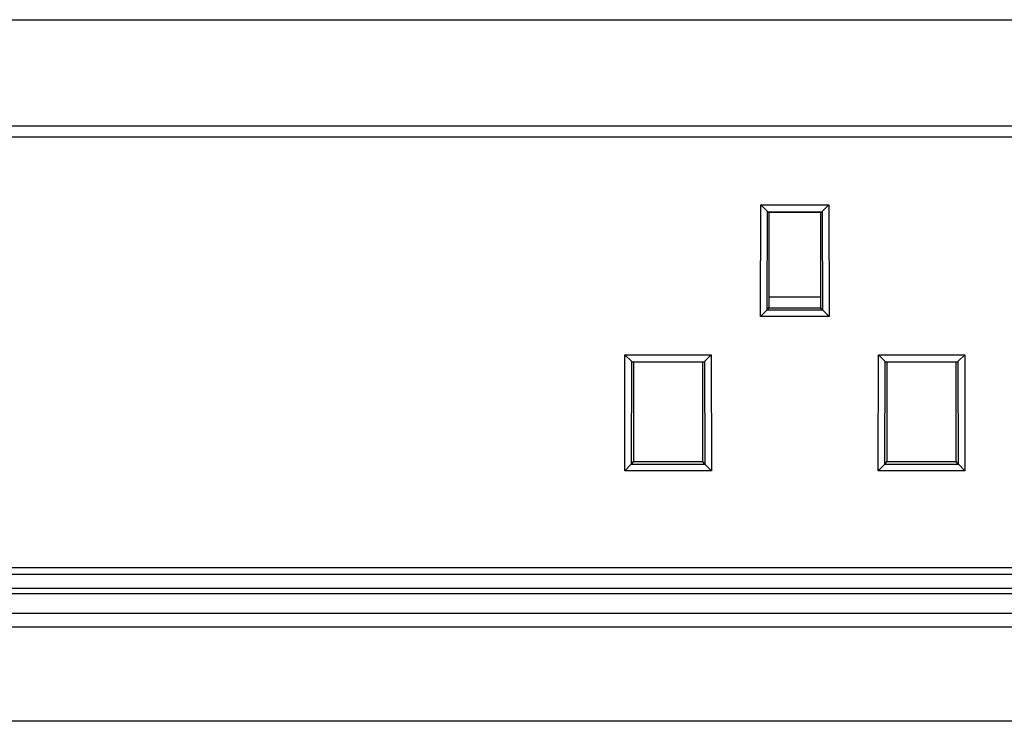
# Model space of a CAD drawing. Header units: millimetres. Extents: x 0 to 2577, y 0 to 841.
# Tile 48 of 68: x 1796 to 1842, y 692 to 724. Entities that reach past the tile are written whole.
import ezdxf

# ---------------------------------------------------------------- set-up
doc = ezdxf.new("R2010")
doc.units = ezdxf.units.MM
doc.layers.add('11_COMPONENTS', color=7, linetype='Continuous')

msp = doc.modelspace()

# ---------------------------------------------------------------- linework, layer by layer
at = {"layer": '11_COMPONENTS', "color": 7, "linetype": 'Continuous'}
for p, q in [((1686.82, 724.038), (1977.068, 724.038)), ((1680.571, 719.129), (1983.317, 719.129)), ((1680.545, 718.629), (1983.344, 718.629)), ((1830.357, 710.321), (1830.37, 715.488)), ((1830.37, 715.488), (1833.518, 715.488)), ((1830.68, 715.183), (1830.37, 715.488)), ((1830.669, 710.616), (1830.68, 715.183)), ((1830.68, 715.161), (1830.68, 715.183)), ((1830.68, 715.161), (1833.208, 715.161)), ((1830.68, 715.161), (1830.744, 715.129)), ((1830.744, 715.129), (1830.744, 710.729)), ((1833.144, 715.129), (1830.744, 715.129)), ((1833.208, 715.161), (1833.144, 715.129)), ((1833.144, 710.729), (1833.144, 715.129)), ((1833.208, 715.183), (1833.518, 715.488)), ((1833.208, 715.183), (1833.22, 710.616)), ((1833.208, 715.183), (1833.208, 715.161)), ((1833.518, 715.488), (1833.531, 710.321)), ((1830.744, 711.229), (1833.144, 711.229)), ((1830.646, 710.615), (1830.357, 710.321)), ((1830.669, 710.616), (1830.646, 710.615)), ((1833.242, 710.615), (1830.646, 710.615)), ((1830.669, 710.616), (1830.744, 710.729)), ((1830.744, 710.729), (1833.144, 710.729)), ((1833.22, 710.616), (1833.144, 710.729)), ((1833.242, 710.615), (1833.22, 710.616)), ((1833.242, 710.615), (1833.531, 710.321)), ((1833.531, 710.321), (1830.357, 710.321)), ((1824.09, 703.195), (1824.103, 708.556)), ((1824.103, 708.556), (1828.085, 708.556)), ((1824.413, 708.256), (1824.103, 708.556)), ((1824.401, 703.49), (1824.413, 708.256)), ((1824.414, 708.229), (1824.413, 708.256)), ((1824.414, 708.229), (1827.774, 708.229)), ((1824.494, 708.229), (1824.494, 703.629)), ((1827.694, 703.629), (1827.694, 708.229)), ((1827.775, 708.256), (1827.774, 708.229)), ((1828.085, 708.556), (1827.775, 708.256)), ((1827.775, 708.256), (1827.787, 703.49)), ((1828.085, 708.556), (1828.098, 703.195)), ((1835.79, 703.195), (1835.803, 708.556)), ((1835.803, 708.556), (1839.785, 708.556)), ((1836.113, 708.256), (1835.803, 708.556)), ((1836.101, 703.49), (1836.113, 708.256)), ((1836.114, 708.229), (1836.113, 708.256)), ((1836.114, 708.229), (1839.474, 708.229)), ((1836.194, 708.229), (1836.194, 703.629)), ((1839.394, 703.629), (1839.394, 708.229)), ((1839.475, 708.256), (1839.474, 708.229)), ((1839.785, 708.556), (1839.475, 708.256)), ((1839.475, 708.256), (1839.487, 703.49)), ((1839.785, 708.556), (1839.798, 703.195)), ((1824.379, 703.489), (1824.09, 703.195)), ((1824.401, 703.49), (1824.379, 703.489)), ((1827.809, 703.489), (1824.379, 703.489)), ((1824.401, 703.49), (1824.494, 703.629)), ((1824.494, 703.629), (1827.694, 703.629)), ((1827.787, 703.49), (1827.694, 703.629)), ((1827.809, 703.489), (1827.787, 703.49)), ((1827.809, 703.489), (1828.098, 703.195)), ((1836.079, 703.489), (1835.79, 703.195)), ((1836.101, 703.49), (1836.079, 703.489)), ((1839.509, 703.489), (1836.079, 703.489)), ((1836.101, 703.49), (1836.194, 703.629)), ((1836.194, 703.629), (1839.394, 703.629)), ((1839.487, 703.49), (1839.394, 703.629)), ((1839.509, 703.489), (1839.487, 703.49)), ((1839.509, 703.489), (1839.798, 703.195)), ((1828.098, 703.195), (1824.09, 703.195)), ((1839.798, 703.195), (1835.79, 703.195)), ((1675.844, 698.729), (1988.044, 698.729)), ((1675.324, 698.429), (1988.564, 698.429)), ((1674.949, 697.779), (1988.939, 697.779)), ((1673.644, 697.529), (1990.244, 697.529)), ((1671.944, 696.629), (1991.944, 696.629)), ((1990.422, 695.972), (1673.466, 695.972)), ((1988.098, 691.629), (1675.79, 691.629))]:
    msp.add_line(p, q, dxfattribs=at)

doc.saveas('drawing.dxf')
